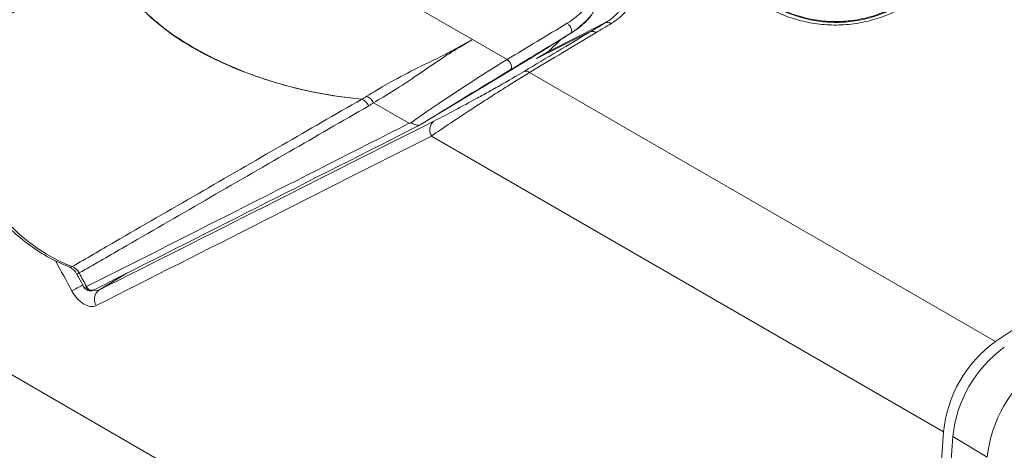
# Model space of a CAD drawing. Header units: millimetres. Extents: x 5 to 415, y 5 to 292.
# Tile 5 of 57: x 52 to 67.9, y 55.36 to 62.31. Entities that reach past the tile are written whole.
import ezdxf

# ---------------------------------------------------------------- set-up
doc = ezdxf.new("R2010")
doc.units = ezdxf.units.MM

msp = doc.modelspace()

# ---------------------------------------------------------------- linework, layer by layer
at = {"color": 7, "linetype": 'Continuous', "lineweight": 15}
for p, q in [((55.148, 64.392), (59.315, 61.986)), ((60.193, 61.647), (60.902, 62.086)), ((61.222, 62.114), (60.35, 61.679)), ((59.874, 61.663), (59.315, 61.986)), ((60.35, 61.679), (60.54, 61.794)), ((58.486, 60.617), (60.193, 61.647)), ((60.236, 61.454), (67.759, 57.111)), ((58.295, 60.634), (57.719, 60.966)), ((58.651, 60.428), (66.92, 55.655)), ((49.868, 57.733), (66.551, 48.102)), ((67.627, 55.247), (67.071, 55.578))]:
    msp.add_line(p, q, dxfattribs=at)
at = {"color": 144, "linetype": 'Continuous', "lineweight": 0}
for p, q in [((60.748, 61.99), (60.54, 61.794)), ((53.732, 58.213), (53.282, 57.94))]:
    msp.add_line(p, q, dxfattribs=at)
at = {"color": 8, "linetype": 'Continuous', "lineweight": 15, "flags": 128}
msp.add_lwpolyline([(61.229, 62.381), (61.213, 62.357), (61.151, 62.285), (60.996, 62.148), (60.902, 62.086), (60.902, 62.086), (60.902, 62.086)], dxfattribs=at)
at = {"color": 7, "linetype": 'Continuous', "lineweight": 15, "flags": 128}
for points in [[(60.54, 61.794), (61.066, 62.058), (61.462, 62.258)], [(59.874, 61.663), (59.893, 61.647), (59.912, 61.626), (59.927, 61.602), (59.939, 61.576), (59.945, 61.55), (59.946, 61.528), (59.942, 61.511), (59.932, 61.5)]]:
    msp.add_lwpolyline(points, dxfattribs=at)
at = {"color": 7, "linetype": 'Continuous', "lineweight": 15}
for centre, radius, start, end in [((200.361, -139.303), 236.985, 121.3013, 124.02394), ((61.491, 62.169), 0.0932, 50.2373, 107.7808), ((61.25, 62.025), 0.0929, 50.1106, 107.6953), ((60.177, 61.384), 0.0919, 49.5499, 107.2985), ((58.809, 60.526), 0.185, 128.5934, 211.6562), ((53.397, 57.793), 0.187, 128.1208, 212.4434), ((68.956, 55.452), 2.046, 125.7994, 174.3047), ((69.085, 55.377), 2.024, 125.7994, 174.3047), ((69.663, 55.044), 2.046, 125.7994, 174.3047), ((266.996, 42.103), 200.535, 176.12502, 178.28575), ((272.616, 41.696), 206.013, 176.13627, 176.47463)]:
    msp.add_arc(centre, radius, start, end, dxfattribs=at)
at = {"color": 144, "linetype": 'Continuous', "lineweight": 0}
for centre, radius, start, end in [((57.507, 60.847), 0.244, 29.4328, 65.7026), ((53.162, 58.028), 0.0917, 202.322, 292.8898), ((53.168, 58.029), 0.0897, 200.9806, 293.8478)]:
    msp.add_arc(centre, radius, start, end, dxfattribs=at)
at = {"color": 8, "linetype": 'Continuous', "lineweight": 15}
for centre, radius, start, end in [((52.82, 58.359), 0.0484, 252.6617, 308.24), ((53.049, 58.044), 0.193, 115.6959, 127.8579), ((56.67, 51.202), 7.736, 118.1217, 119.614)]:
    msp.add_arc(centre, radius, start, end, dxfattribs=at)
at = {"color": 7, "linetype": 'Continuous', "lineweight": 15}
for centre, major_axis, ratio, start_param, end_param in [((183.81, 134.349), (191.339, 115.223), 0.04068, 2.29764, 2.314031), ((183.76, 134.435), (191.288, 115.138), 0.040465, 2.297532, 2.313923), ((-84.434, -27.884), (225.448, 137.734), 0.005834, 0.866997, 0.872612), ((-84.383, -27.969), (225.397, 137.647), 0.005644, 0.866894, 0.87251), ((59.133, 61.122), (1.217, 0.798), 0.040819, 0.890008, 2.28405), ((59.185, 61.037), (1.166, 0.712), 0.005644, 0.87251, 2.209861), ((180.575, 136.217), (200.198, 110.096), 0.041101, 3.999629, 4.032923), ((180.625, 136.13), (200.15, 110.008), 0.041327, 3.999779, 4.033508), ((182.249, 146.393), (-138.245, 239.434), 0.577335, 1.605662, 1.651726), ((197.748, 126.303), (-138.068, 239.373), 0.57763, 1.522427, 1.523336), ((183.199, 145.844), (-138.245, 239.434), 0.577335, 1.605662, 1.651726)]:
    msp.add_ellipse(centre, major_axis=major_axis, ratio=ratio, start_param=start_param, end_param=end_param, dxfattribs=at)
at = {"color": 8, "linetype": 'Continuous', "lineweight": 15}
msp.add_ellipse((197.348, 126.534), major_axis=(-138.068, 239.373), ratio=0.57763, start_param=1.522566, end_param=1.524573, dxfattribs=at)
at = {"color": 7, "linetype": 'Continuous', "lineweight": 15}
for points, knots in [([(60.844, 62.249), (60.941, 62.308), (61.022, 62.373), (61.152, 62.516), (61.201, 62.594), (61.297, 62.829), (61.295, 62.995), (61.202, 63.303), (61.114, 63.448), (60.935, 63.653), (60.869, 63.718), (60.723, 63.844), (60.642, 63.903), (60.56, 63.961)], [0, 0, 0, 0, 0.125, 0.125, 0.25, 0.25, 0.5, 0.5, 0.75, 0.75, 0.875, 0.875, 1, 1, 1, 1]), ([(61.308, 63.79), (61.457, 63.685), (61.588, 63.571), (61.799, 63.322), (61.878, 63.192), (61.941, 62.981), (61.951, 62.909), (61.948, 62.766), (61.934, 62.693), (61.875, 62.551), (61.831, 62.481), (61.711, 62.352), (61.638, 62.293), (61.55, 62.241)], [0, 0, 0, 0, 0.25, 0.25, 0.5, 0.5, 0.625, 0.625, 0.75, 0.75, 0.875, 0.875, 1, 1, 1, 1]), ([(50.937, 62.014), (51.321, 62.243), (51.706, 62.474), (52.093, 62.705), (52.52, 62.96), (52.948, 63.215), (53.379, 63.472)], [0, 0, 0, 0, 0.00218507, 0.00218507, 0.00218507, 0.004595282, 0.004595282, 0.004595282, 0.004595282]), ([(61.462, 62.258), (61.543, 62.306), (61.61, 62.36), (61.716, 62.478), (61.753, 62.541), (61.797, 62.667), (61.805, 62.732), (61.797, 62.855), (61.782, 62.916), (61.71, 63.094), (61.629, 63.202), (61.426, 63.406), (61.303, 63.498), (61.166, 63.583)], [0, 0, 0, 0, 0.125, 0.125, 0.25, 0.25, 0.375, 0.375, 0.5, 0.5, 0.75, 0.75, 1, 1, 1, 1]), ([(53.402, 63.321), (52.972, 63.064), (52.544, 62.809), (52.117, 62.554), (51.729, 62.322), (51.342, 62.091), (50.957, 61.861)], [0, 0, 0, 0, 0.002410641, 0.002410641, 0.002410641, 0.00460519, 0.00460519, 0.00460519, 0.00460519]), ([(66.313, 62.53), (66.154, 62.436), (65.973, 62.357), (65.677, 62.275), (65.573, 62.253), (65.363, 62.225), (65.258, 62.219), (65.047, 62.221), (64.941, 62.23), (64.738, 62.26), (64.641, 62.282), (64.358, 62.364), (64.19, 62.438), (64.039, 62.525)], [0, 0, 0, 0, 0.25, 0.25, 0.375, 0.375, 0.5, 0.5, 0.625, 0.625, 0.75, 0.75, 1, 1, 1, 1]), ([(66.219, 62.557), (66.146, 62.515), (66.068, 62.475), (65.905, 62.406), (65.818, 62.375), (65.639, 62.325), (65.547, 62.306), (65.359, 62.281), (65.261, 62.275), (64.975, 62.277), (64.787, 62.306), (64.443, 62.404), (64.285, 62.473), (64.144, 62.554)], [0, 0, 0, 0, 0.125, 0.125, 0.25, 0.25, 0.375, 0.375, 0.5, 0.5, 0.75, 0.75, 1, 1, 1, 1]), ([(64.147, 62.542), (64.282, 62.464), (64.432, 62.397), (64.689, 62.321), (64.778, 62.301), (64.963, 62.272), (65.061, 62.264), (65.256, 62.261), (65.353, 62.267), (65.548, 62.293), (65.644, 62.312), (65.915, 62.388), (66.079, 62.461), (66.222, 62.545)], [0, 0, 0, 0, 0.25, 0.25, 0.375, 0.375, 0.5, 0.5, 0.625, 0.625, 0.75, 0.75, 1, 1, 1, 1]), ([(60.901, 62.087), (60.916, 62.096), (60.996, 62.144), (61.124, 62.25), (61.228, 62.357), (61.259, 62.42), (61.261, 62.425)], [0, 0, 0, 0, 0.10007, 0.520654, 0.96688, 1, 1, 1, 1]), ([(60.902, 62.086), (60.907, 62.089), (60.91, 62.093), (60.913, 62.099), (60.916, 62.105), (60.917, 62.113), (60.917, 62.121), (60.917, 62.129), (60.916, 62.139), (60.913, 62.148), (60.911, 62.158), (60.907, 62.168), (60.903, 62.178), (60.898, 62.188), (60.892, 62.198), (60.886, 62.207), (60.883, 62.211), (60.88, 62.215), (60.877, 62.219), (60.867, 62.231), (60.855, 62.242), (60.844, 62.249)], [0, 0, 0, 0, 0.0000335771, 0.0000335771, 0.0000335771, 0.0000671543, 0.0000671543, 0.0000671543, 0.0001007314, 0.0001007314, 0.0001007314, 0.0001343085, 0.0001343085, 0.0001343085, 0.0001678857, 0.0001678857, 0.0001678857, 0.000182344, 0.000182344, 0.000182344, 0.0002322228, 0.0002322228, 0.0002322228, 0.0002322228]), ([(60.204, 61.654), (60.324, 61.728), (60.563, 61.876), (60.803, 62.025), (60.923, 62.099)], [0, 0, 0, 0, 0.499999, 1, 1, 1, 1]), ([(50.957, 61.861), (50.917, 61.696), (50.895, 61.522), (50.883, 61.171), (50.894, 60.994), (50.947, 60.638), (50.991, 60.457), (51.11, 60.102), (51.184, 59.931), (51.36, 59.601), (51.464, 59.441), (51.692, 59.146), (51.817, 59.011), (52.088, 58.763), (52.234, 58.651), (52.533, 58.462), (52.689, 58.384), (52.85, 58.321)], [0, 0, 0, 0, 0.125, 0.125, 0.25, 0.25, 0.375, 0.375, 0.5, 0.5, 0.625, 0.625, 0.75, 0.75, 0.875, 0.875, 1, 1, 1, 1]), ([(57.607, 61.069), (57.709, 61.132), (57.823, 61.201), (58.082, 61.349), (58.224, 61.426), (58.53, 61.579), (58.691, 61.653), (58.933, 61.775), (59.014, 61.818), (59.132, 61.882), (59.17, 61.904), (59.245, 61.945), (59.28, 61.967), (59.315, 61.986)], [0, 0, 0, 0, 0.25, 0.25, 0.5, 0.5, 0.75, 0.75, 0.875, 0.875, 0.9375, 0.9375, 1, 1, 1, 1]), ([(57.719, 60.966), (57.817, 61.022), (57.925, 61.087), (58.164, 61.238), (58.294, 61.323), (58.572, 61.512), (58.718, 61.615), (58.944, 61.762), (59.022, 61.811), (59.135, 61.88), (59.172, 61.902), (59.246, 61.945), (59.28, 61.966), (59.315, 61.986)], [0, 0, 0, 0, 0.25, 0.25, 0.5, 0.5, 0.75, 0.75, 0.875, 0.875, 0.9375, 0.9375, 1, 1, 1, 1]), ([(50.934, 61.826), (50.921, 61.779), (50.877, 61.617), (50.854, 61.322), (50.861, 60.95), (50.921, 60.574), (51.027, 60.202), (51.179, 59.842), (51.372, 59.501), (51.604, 59.186), (51.869, 58.903), (52.163, 58.659), (52.477, 58.455), (52.697, 58.36), (52.806, 58.314)], [0, 0, 0, 0, 0.0363153, 0.1244219, 0.211526, 0.2989711, 0.3873375, 0.4746999, 0.5625195, 0.6508473, 0.7382756, 0.826357, 0.9147772, 1, 1, 1, 1]), ([(60.236, 61.454), (60.169, 61.413), (60.098, 61.369), (59.95, 61.277), (59.874, 61.229), (59.722, 61.133), (59.645, 61.084), (59.498, 60.989), (59.426, 60.943), (59.216, 60.807), (59.086, 60.721), (58.851, 60.565), (58.744, 60.492), (58.651, 60.428)], [0, 0, 0, 0, 0.125, 0.125, 0.25, 0.25, 0.375, 0.375, 0.5, 0.5, 0.75, 0.75, 1, 1, 1, 1]), ([(58.693, 60.67), (58.782, 60.715), (58.882, 60.767), (59.099, 60.882), (59.218, 60.946), (59.41, 61.05), (59.475, 61.086), (59.61, 61.161), (59.68, 61.2), (59.888, 61.318), (60.028, 61.399), (60.149, 61.472)], [0, 0, 0, 0, 0.25, 0.25, 0.5, 0.5, 0.625, 0.625, 0.75, 0.75, 1, 1, 1, 1]), ([(52.85, 58.321), (53.079, 58.453), (53.308, 58.586), (53.538, 58.719), (53.985, 58.977), (54.434, 59.237), (54.884, 59.497), (55.335, 59.757), (55.787, 60.019), (56.242, 60.281), (56.668, 60.528), (57.097, 60.775), (57.527, 61.024)], [0, 0, 0, 0, 0.00131122, 0.00131122, 0.00131122, 0.003858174, 0.003858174, 0.003858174, 0.006405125, 0.006405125, 0.006405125, 0.008796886, 0.008796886, 0.008796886, 0.008796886]), ([(57.641, 60.915), (57.211, 60.667), (56.783, 60.42), (56.356, 60.174), (55.901, 59.911), (55.449, 59.65), (54.998, 59.39), (54.547, 59.13), (54.099, 58.872), (53.652, 58.614), (53.422, 58.481), (53.193, 58.349), (52.965, 58.218)], [0, 0, 0, 0, 0.002391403, 0.002391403, 0.002391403, 0.004937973, 0.004937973, 0.004937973, 0.007484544, 0.007484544, 0.007484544, 0.008791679, 0.008791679, 0.008791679, 0.008791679]), ([(58.312, 60.638), (58.309, 60.637), (58.305, 60.636), (58.302, 60.635), (58.3, 60.635), (58.298, 60.634), (58.295, 60.634)], [0, 0, 0, 0, 0.00001660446, 0.00001660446, 0.00001660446, 0.00002697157, 0.00002697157, 0.00002697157, 0.00002697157]), ([(58.484, 60.616), (58.474, 60.61), (58.463, 60.606), (58.452, 60.604), (58.441, 60.601), (58.429, 60.601), (58.417, 60.603), (58.405, 60.604), (58.393, 60.608), (58.382, 60.613), (58.371, 60.618), (58.36, 60.624), (58.349, 60.629), (58.343, 60.632), (58.338, 60.635), (58.332, 60.636), (58.327, 60.638), (58.322, 60.639), (58.317, 60.638), (58.315, 60.638), (58.314, 60.638), (58.312, 60.638)], [0, 0, 0, 0, 0.0000362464, 0.0000362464, 0.0000362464, 0.000072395, 0.000072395, 0.000072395, 0.0001094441, 0.0001094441, 0.0001094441, 0.0001464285, 0.0001464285, 0.0001464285, 0.0001674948, 0.0001674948, 0.0001674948, 0.0001886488, 0.0001886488, 0.0001886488, 0.0001962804, 0.0001962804, 0.0001962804, 0.0001962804]), ([(52.805, 58.313), (52.821, 58.305), (52.855, 58.289), (52.901, 58.246), (52.921, 58.21), (52.929, 58.195)], [0, 0, 0, 0, 0.359485, 0.739187, 1, 1, 1, 1]), ([(52.93, 58.196), (52.94, 58.178), (52.977, 58.11), (53.014, 58.042), (53.04, 57.993)], [0, 0, 0, 0, 0.273508, 1, 1, 1, 1]), ([(52.847, 57.927), (52.896, 57.837), (52.966, 57.76), (53.11, 57.674), (53.184, 57.664), (53.239, 57.692)], [0, 0, 0, 0, 0.5, 0.5, 1, 1, 1, 1]), ([(53.04, 57.994), (53.041, 57.993), (53.046, 57.978), (53.068, 57.955), (53.106, 57.933), (53.148, 57.928), (53.181, 57.934), (53.196, 57.943), (53.201, 57.946)], [0, 0, 0, 0, 0.0242399, 0.2638214, 0.4850748, 0.7084329, 0.9100441, 1, 1, 1, 1])]:
    msp.add_open_spline(points, degree=3, knots=knots, dxfattribs=at)
at = {"color": 144, "linetype": 'Continuous', "lineweight": 0}
for points, knots in [([(57.527, 61.024), (57.272, 61.046), (57.026, 61.083), (56.544, 61.179), (56.308, 61.239), (55.632, 61.448), (55.224, 61.622), (54.491, 62.037), (54.179, 62.27), (53.814, 62.659), (53.711, 62.797), (53.553, 63.076), (53.498, 63.219), (53.474, 63.367)], [0, 0, 0, 0, 0.125, 0.125, 0.25, 0.25, 0.5, 0.5, 0.75, 0.75, 0.875, 0.875, 1, 1, 1, 1]), ([(53.474, 63.366), (53.521, 63.078), (53.86, 62.508), (54.8, 61.791), (56.065, 61.266), (57.037, 61.066), (57.528, 61.024)], [0.0150324, 0.0150324, 0.0150324, 0.0150324, 0.25, 0.5, 0.75, 0.983164, 0.983164, 0.983164, 0.983164]), ([(57.528, 61.024), (57.528, 61.024), (57.528, 61.024), (57.528, 61.024), (57.555, 61.038), (57.581, 61.053), (57.607, 61.069)], [-0.00000006, -0.00000006, -0.00000006, -0.00000006, 0, 0, 0, 0.0001391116, 0.0001391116, 0.0001391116, 0.0001391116]), ([(53.282, 57.94), (53.268, 57.935), (53.242, 57.926), (53.21, 57.938), (53.195, 57.944)], [0, 0, 0, 0, 0.509699, 1, 1, 1, 1])]:
    msp.add_open_spline(points, degree=3, knots=knots, dxfattribs=at)
at = {"color": 7, "linetype": 'Continuous', "lineweight": 15}
for points in [[(61.222, 62.114), (61.302, 62.162), (61.382, 62.21), (61.462, 62.258)], [(61.55, 62.241), (61.47, 62.193), (61.39, 62.145), (61.31, 62.097)], [(60.149, 61.472), (60.508, 61.686), (60.865, 61.9), (61.222, 62.114)], [(61.31, 62.097), (60.953, 61.883), (60.595, 61.669), (60.236, 61.454)], [(53.282, 57.94), (55.059, 58.834), (56.863, 59.744), (58.693, 60.67)], [(58.486, 60.617), (58.486, 60.617), (58.485, 60.616), (58.484, 60.616)], [(58.651, 60.428), (56.821, 59.5), (55.017, 58.588), (53.239, 57.692)], [(52.965, 58.218), (52.939, 58.266), (52.897, 58.304), (52.85, 58.321)]]:
    msp.add_open_spline(points, degree=3, dxfattribs=at)
at = {"color": 144, "linetype": 'Continuous', "lineweight": 0}
for points in [[(57.641, 60.915), (57.615, 60.964), (57.573, 61.005), (57.527, 61.024)], [(57.719, 60.966), (57.694, 60.948), (57.669, 60.931), (57.642, 60.916)], [(55.835, 47.613), (53.549, 51.177), (51.31, 54.772), (49.119, 58.397)]]:
    msp.add_open_spline(points, degree=3, dxfattribs=at)
at = {"color": 8, "linetype": 'Continuous', "lineweight": 15}
msp.add_open_spline([(53.042, 57.994), (53.042, 57.992), (53.043, 57.985), (53.055, 57.984), (53.07, 57.99), (53.077, 57.993)], degree=3, knots=[0, 0, 0, 0, 0.124316, 0.549634, 1, 1, 1, 1], dxfattribs=at)

doc.saveas('drawing.dxf')
